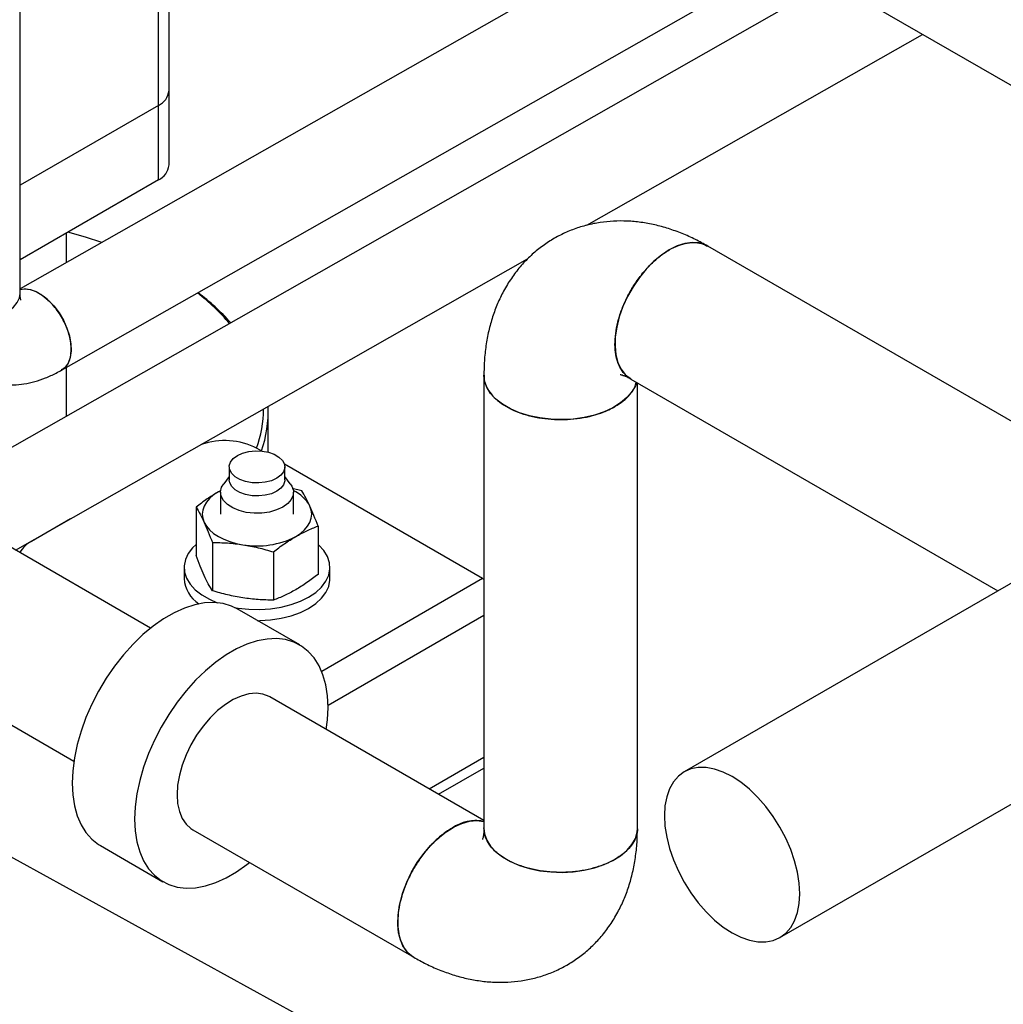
# Model space of a CAD drawing. Header units: millimetres. Extents: x 0 to 841, y 0 to 594.
# Tile 208 of 256: x 707.45 to 716.08, y 358.71 to 367.35. Entities that reach past the tile are written whole.
import ezdxf

# ---------------------------------------------------------------- set-up
doc = ezdxf.new("R2010")
doc.units = ezdxf.units.MM
doc.layers.add('TRAIT-FORT', color=4, linetype='Continuous', lineweight=25)

msp = doc.modelspace()

# ---------------------------------------------------------------- linework, layer by layer
at = {"layer": 'TRAIT-FORT', "color": 4, "linetype": 'Continuous', "lineweight": 25}
for p, q in [((721.6204, 363.6133), (704.6498, 373.4102)), ((707.4527, 364.9471), (707.4527, 371.7922)), ((708.6662, 366.5969), (708.6662, 371.0916)), ((708.7599, 366.7275), (708.7599, 371.0375)), ((713.3942, 368.3622), (707.4527, 364.9864)), ((707.8167, 364.2731), (714.1974, 367.8985)), ((714.5682, 367.6845), (706.6092, 363.1571)), ((712.4268, 365.546), (715.3713, 367.2209)), ((708.7599, 366.0743), (708.7599, 366.7275)), ((708.6662, 366.5969), (707.4527, 365.8964)), ((708.6662, 365.9437), (708.6662, 366.5969)), ((708.6662, 365.9437), (707.4527, 365.2431)), ((707.8605, 365.2181), (707.8605, 365.4785)), ((717.3812, 363.1144), (713.487, 365.3625)), ((707.4122, 362.6936), (711.9061, 365.2498)), ((719.9329, 364.5875), (713.2808, 360.7473)), ((707.8605, 363.8689), (707.8605, 364.2979)), ((711.5229, 364.2284), (711.5229, 360.2539)), ((712.8131, 364.1951), (716.0331, 362.3362)), ((712.8709, 360.2539), (712.8709, 364.1617)), ((709.6297, 363.5526), (709.6297, 363.9023)), ((708.5986, 362.0087), (705.8269, 363.6087)), ((709.5743, 363.5623), (709.532, 363.5867)), ((709.288, 363.4235), (709.288, 363.3092)), ((711.5119, 362.4437), (709.7724, 363.4479)), ((709.776, 363.3092), (709.776, 363.4235)), ((709.288, 363.3392), (709.2398, 363.2766)), ((709.8243, 363.2766), (709.776, 363.3392)), ((714.1207, 359.2923), (721.1395, 363.3442)), ((709.2151, 363.2163), (709.1926, 363.2047)), ((709.213, 363.2158), (709.1926, 363.2047)), ((709.212, 363.2014), (709.212, 363.0087)), ((709.924, 363.2132), (709.8416, 363.2358)), ((709.852, 363.0087), (709.852, 363.2014)), ((708.9967, 363.0698), (708.9967, 362.6462)), ((707.8961, 362.9688), (707.5521, 362.7702)), ((710.0674, 362.9042), (710.0674, 362.4806)), ((709.1401, 362.7607), (709.1401, 362.3372)), ((709.6755, 362.6779), (709.6755, 362.2544)), ((708.892, 362.5417), (708.892, 362.4437)), ((710.172, 362.4437), (710.172, 362.5417)), ((711.5119, 362.4437), (710.0996, 361.6283)), ((711.5119, 362.4437), (711.5229, 362.4372)), ((705.2298, 362.3969), (707.9247, 360.8412)), ((709.9066, 361.8609), (709.358, 362.1776)), ((711.5229, 362.1187), (710.155, 361.3291)), ((711.5229, 360.3205), (709.6436, 361.4054)), ((711.5229, 360.3205), (709.6436, 361.4054)), ((721.2102, 352.3884), (705.2298, 361.1778)), ((711.0418, 360.5983), (711.5229, 360.876)), ((711.1246, 360.5504), (711.5229, 360.7803)), ((708.9697, 360.238), (710.9067, 359.1197)), ((708.9697, 360.238), (710.9067, 359.1197)), ((708.1581, 360.0991), (708.7067, 359.7824))]:
    msp.add_line(p, q, dxfattribs=at)
at = {"layer": 'TRAIT-FORT', "color": 4, "linetype": 'Continuous', "lineweight": 25, "flags": 128}
for points in [[(708.1702, 365.3941), (708.0255, 365.4418), (707.8729, 365.4857)], [(713.487, 365.3625), (713.4681, 365.3723), (713.413, 365.3896), (713.3523, 365.3939), (713.2874, 365.3851), (713.2194, 365.3633), (713.15, 365.3292)], [(713.15, 365.3292), (713.0807, 365.2832), (713.0127, 365.2266), (712.9478, 365.1603), (712.8871, 365.086), (712.832, 365.0051), (712.7837, 364.9194), (712.7432, 364.8307), (712.7114, 364.7408), (712.689, 364.6518), (712.6763, 364.5655), (712.6738, 364.4838), (712.6814, 364.4083), (712.699, 364.3407), (712.7262, 364.2825), (712.7624, 364.2348), (712.8069, 364.1988), (712.8131, 364.1951)], [(706.6527, 364.9471), (706.6555, 364.9197), (706.6717, 364.8768), (706.7016, 364.8364), (706.7442, 364.8001), (706.798, 364.769), (706.861, 364.7444), (706.9309, 364.7272), (707.0052, 364.7178), (707.0812, 364.7168), (707.1562, 364.7241), (707.2275, 364.7394), (707.2924, 364.7622), (707.3487, 364.7918), (707.3942, 364.8269), (707.4275, 364.8664), (707.4472, 364.9088), (707.4527, 364.9471)], [(707.4527, 364.9813), (707.4908, 364.9867), (707.5408, 364.981), (707.5937, 364.9624), (707.6475, 364.9313), (707.7002, 364.889), (707.75, 364.8371), (707.795, 364.7772), (707.8336, 364.7118), (707.8644, 364.643), (707.8864, 364.5734), (707.8987, 364.5055), (707.9008, 364.4417), (707.8927, 364.3845), (707.8747, 364.3357), (707.8475, 364.2972), (707.816, 364.2727)], [(712.8623, 364.1666), (712.852, 364.1368), (712.8219, 364.0828), (712.7785, 364.0318), (712.7227, 363.985), (712.6557, 363.9434), (712.579, 363.9078), (712.494, 363.8791), (712.4028, 363.8579), (712.3072, 363.8445), (712.2092, 363.8393), (712.1109, 363.8424), (712.0145, 363.8538), (711.922, 363.8731), (711.8353, 363.9), (711.7563, 363.9339), (711.6868, 363.9741), (711.6281, 364.0196), (711.5815, 364.0697), (711.548, 364.1231), (711.5284, 364.1788), (711.5229, 364.2284)], [(709.7046, 363.3239), (709.6583, 363.303), (709.6046, 363.289), (709.5468, 363.2829), (709.4881, 363.285), (709.4319, 363.2951), (709.3816, 363.3126), (709.34, 363.3367), (709.3095, 363.3657), (709.292, 363.3981), (709.2885, 363.432), (709.2991, 363.4654), (709.3232, 363.4964), (709.3595, 363.5231), (709.4058, 363.5441), (709.4595, 363.558), (709.5173, 363.5641), (709.576, 363.5621), (709.6322, 363.552), (709.6825, 363.5344), (709.7241, 363.5104), (709.7545, 363.4813), (709.772, 363.4489), (709.7756, 363.415), (709.765, 363.3816), (709.7409, 363.3507), (709.7046, 363.3239)], [(709.776, 363.3092), (709.7756, 363.3007), (709.765, 363.2673), (709.7409, 363.2363), (709.7046, 363.2096), (709.6583, 363.1887), (709.6046, 363.1747), (709.5468, 363.1686), (709.4881, 363.1707), (709.4319, 363.1808), (709.3816, 363.1983), (709.34, 363.2223), (709.3095, 363.2514), (709.292, 363.2838), (709.288, 363.3092)], [(709.1926, 363.2047), (709.1512, 363.1774), (709.1164, 363.1473), (709.0886, 363.1148), (709.0684, 363.0804), (709.0562, 363.0449), (709.052, 363.0087), (709.0562, 362.9726), (709.0684, 362.937)], [(709.7583, 363.0708), (709.7044, 363.0458), (709.6424, 363.028), (709.5752, 363.0184), (709.5061, 363.0173), (709.4381, 363.0248), (709.3746, 363.0406), (709.3184, 363.0639), (709.2721, 363.0937), (709.2381, 363.1284), (709.2178, 363.1666), (709.2122, 363.2064), (709.2215, 363.246), (709.2398, 363.2766)], [(709.8243, 363.2766), (709.8379, 363.2557), (709.851, 363.2164), (709.8491, 363.1765), (709.8324, 363.1377), (709.8017, 363.1019), (709.7583, 363.0708)], [(709.8715, 362.8128), (709.9129, 362.84), (709.9477, 362.8702), (709.9755, 362.9027), (709.9957, 362.937), (710.0079, 362.9726), (710.012, 363.0087), (710.0079, 363.0449), (709.9957, 363.0804)], [(709.0684, 362.937), (709.0886, 362.9027), (709.1164, 362.8702), (709.1512, 362.84), (709.1926, 362.8128), (709.2398, 362.7889), (709.292, 362.7688), (709.3484, 362.7527), (709.4078, 362.7411)], [(708.9967, 362.7441), (708.9662, 362.7143), (708.928, 362.6637), (708.9032, 362.6104), (708.8925, 362.5555), (708.8961, 362.5003), (708.9139, 362.446), (708.9454, 362.3939), (708.9901, 362.3451), (709.0469, 362.3007), (709.1146, 362.2616), (709.1837, 362.2317)], [(709.3343, 362.1903), (709.3664, 362.1848), (709.4604, 362.1745), (709.556, 362.1725), (709.651, 362.1786), (709.7434, 362.1929), (709.8311, 362.215), (709.9121, 362.2444), (709.9846, 362.2804), (710.047, 362.3223), (710.0979, 362.369), (710.1361, 362.4196), (710.1609, 362.473), (710.1716, 362.5279), (710.168, 362.583), (710.1502, 362.6373), (710.1186, 362.6894), (710.0739, 362.7382), (710.0674, 362.7441)], [(709.5371, 362.0742), (709.556, 362.0745), (709.651, 362.0807), (709.7434, 362.0949), (709.8311, 362.117), (709.9121, 362.1464), (709.9846, 362.1824), (710.047, 362.2243), (710.0979, 362.271), (710.1361, 362.3217), (710.1609, 362.375), (710.1716, 362.4299), (710.172, 362.4437)], [(709.358, 362.1776), (709.3074, 362.2023), (709.2343, 362.2243), (709.1556, 362.2335), (709.0722, 362.2299), (708.9851, 362.2135), (708.8954, 362.1845), (708.804, 362.1433), (708.7122, 362.0902), (708.6208, 362.026), (708.5311, 361.9514), (708.444, 361.8673), (708.3606, 361.7746), (708.2819, 361.6745), (708.2088, 361.568), (708.1421, 361.4566), (708.0826, 361.3414), (708.031, 361.2238), (707.988, 361.1052), (707.954, 360.987), (707.9294, 360.8706), (707.9145, 360.7573), (707.9096, 360.6485)], [(710.1401, 361.1188), (710.1502, 361.2027), (710.1552, 361.3115), (710.1502, 361.4146), (710.1353, 361.5107), (710.1108, 361.5988), (710.0767, 361.6777), (710.0337, 361.7466), (709.9821, 361.8046), (709.9227, 361.8511), (709.856, 361.8856), (709.7828, 361.9076), (709.7041, 361.9168), (709.6207, 361.9132), (709.5336, 361.8969), (709.4439, 361.8679), (709.3526, 361.8266), (709.2607, 361.7736), (709.1694, 361.7094), (709.0796, 361.6348), (708.9926, 361.5506), (708.9092, 361.4579), (708.8305, 361.3578), (708.7573, 361.2514), (708.6906, 361.1399), (708.6311, 361.0247), (708.5796, 360.9071), (708.5365, 360.7885), (708.5025, 360.6703), (708.478, 360.5539), (708.4631, 360.4406), (708.4581, 360.3318)], [(709.6436, 361.4054), (709.6374, 361.4088), (709.5839, 361.4294), (709.5246, 361.4369), (709.4605, 361.4314), (709.3932, 361.4128), (709.324, 361.3817), (709.2545, 361.3386), (709.1861, 361.2845), (709.1202, 361.2206), (709.0584, 361.1481), (709.0018, 361.0687), (708.9517, 360.984), (708.9092, 360.8959), (708.8751, 360.8062), (708.8503, 360.7168), (708.8351, 360.6296), (708.8301, 360.5466)], [(713.7008, 359.3339), (713.7783, 359.295), (713.8545, 359.2686), (713.9281, 359.2549), (713.9978, 359.2544), (714.0624, 359.2669), (714.1208, 359.2924), (714.172, 359.3302), (714.2152, 359.3799), (714.2495, 359.4406), (714.2745, 359.5111), (714.2897, 359.5903), (714.2947, 359.6769), (714.2897, 359.7694), (714.2745, 359.8661), (714.2495, 359.9655), (714.2152, 360.0658), (714.172, 360.1653), (714.1208, 360.2624), (714.0624, 360.3552), (713.9978, 360.4424), (713.9281, 360.5223), (713.8545, 360.5936), (713.7783, 360.6551), (713.7008, 360.7057), (713.6232, 360.7446), (713.547, 360.7711), (713.4735, 360.7847), (713.4038, 360.7853), (713.3392, 360.7727), (713.2808, 360.7473), (713.2295, 360.7094), (713.1864, 360.6597), (713.152, 360.5991), (713.127, 360.5286), (713.1119, 360.4493), (713.1068, 360.3627), (713.1119, 360.2703), (713.127, 360.1735), (713.152, 360.0741), (713.1864, 359.9738), (713.2295, 359.8743), (713.2808, 359.7773), (713.3392, 359.6844), (713.4038, 359.5973), (713.4735, 359.5174), (713.547, 359.4461), (713.6232, 359.3846), (713.7008, 359.3339)], [(707.9096, 360.6485), (707.9145, 360.5454), (707.9294, 360.4493), (707.954, 360.3613), (707.988, 360.2824), (708.031, 360.2135), (708.0826, 360.1554), (708.1421, 360.1089), (708.1581, 360.0991)], [(708.8301, 360.5466), (708.8351, 360.4694), (708.8503, 360.3997), (708.8751, 360.339), (708.9092, 360.2886), (708.9517, 360.2495), (708.9697, 360.238)], [(708.4581, 360.3318), (708.4631, 360.2288), (708.478, 360.1327), (708.5025, 360.0446), (708.5365, 359.9657), (708.5796, 359.8968), (708.6311, 359.8387), (708.6906, 359.7922), (708.7573, 359.7578), (708.8305, 359.7358), (708.9092, 359.7265), (708.9926, 359.7301), (709.0796, 359.7465), (709.1694, 359.7755), (709.2607, 359.8168), (709.3526, 359.8698), (709.4439, 359.934), (709.4661, 359.9514)], [(710.7671, 359.4283), (710.7722, 359.5114), (710.7873, 359.5985), (710.8122, 359.6879), (710.8462, 359.7777), (710.8887, 359.8658), (710.9388, 359.9505), (710.9954, 360.0299), (711.0573, 360.1024), (711.1231, 360.1663), (711.1916, 360.2204), (711.2611, 360.2635), (711.3303, 360.2946), (711.3976, 360.3132), (711.4616, 360.3187), (711.521, 360.3111), (711.5229, 360.3107)], [(710.9067, 359.1197), (710.9006, 359.1234), (710.8561, 359.1595), (710.8198, 359.2071), (710.7926, 359.2654), (710.775, 359.3329), (710.7674, 359.4084), (710.77, 359.4902), (710.7826, 359.5765), (710.8051, 359.6655), (710.8369, 359.7553), (710.8774, 359.844), (710.9256, 359.9297), (710.9807, 360.0106), (711.0414, 360.085), (711.1064, 360.1512), (711.1743, 360.2079), (711.2437, 360.2538)], [(711.5229, 360.2539), (711.5284, 360.2043), (711.548, 360.1486), (711.5815, 360.0952), (711.6281, 360.0452), (711.6868, 359.9996), (711.7563, 359.9594), (711.8353, 359.9255), (711.922, 359.8986), (712.0145, 359.8793), (712.1109, 359.868), (712.2092, 359.8649), (712.3072, 359.87), (712.4028, 359.8834), (712.494, 359.9047), (712.579, 359.9334), (712.6557, 359.9689), (712.7227, 360.0105), (712.7785, 360.0573), (712.8219, 360.1083), (712.852, 360.1624), (712.8681, 360.2184), (712.8709, 360.2539)], [(710.9067, 359.1197), (710.8887, 359.1313), (710.8462, 359.1703), (710.8122, 359.2207), (710.7873, 359.2814), (710.7722, 359.3511), (710.7671, 359.4283)]]:
    msp.add_lwpolyline(points, dxfattribs=at)
at = {"layer": 'TRAIT-FORT', "color": 4, "linetype": 'Continuous', "lineweight": 25}
for centre, radius, start, end in [((708.5998, 366.7435), 0.1609, 294.37466, 354.3052), ((708.5998, 366.0903), 0.1609, 294.37466, 354.3052), ((707.8729, 363.4757), 1.8623, 40.39952, 52.3825), ((707.8383, 363.3818), 1.9627, 41.76171, 53.19769), ((708.5674, 363.9377), 1.0223, 340.07251, 359.68975), ((708.5994, 363.9039), 1.0302, 340.72043, 2.79896), ((709.2467, 363.0267), 0.6285, 62.99723, 108.89229), ((709.7157, 362.9261), 0.3197, 28.85835, 64.93926), ((707.6645, 362.5539), 0.2438, 117.4364, 151.21271), ((709.5329, 363.4672), 0.7368, 260.2289, 297.35717), ((709.186, 362.4656), 0.2948, 184.26076, 235.84226), ((711.4508, 359.9505), 0.3673, 78.68776, 124.33482)]:
    msp.add_arc(centre, radius, start, end, dxfattribs=at)
for points, knots in [([(713.4869, 365.3623), (713.4511, 365.3823), (713.3774, 365.4232), (713.2625, 365.4742), (713.1436, 365.5173), (713.0232, 365.5501), (712.9022, 365.5722), (712.7813, 365.5833), (712.6614, 365.583), (712.5432, 365.5714), (712.4274, 365.5482), (712.3148, 365.5135), (712.2061, 365.4673), (712.1022, 365.4095), (712.0041, 365.3403), (711.9125, 365.26), (711.8283, 365.1686), (711.7524, 365.0662), (711.6881, 364.9571), (711.635, 364.843), (711.5927, 364.7254), (711.56, 364.6014), (711.5373, 364.4716), (711.5245, 364.3469), (711.5239, 364.2646), (711.5237, 364.2282)], [0, 0, 0, 0, 0.0420722, 0.0865055, 0.1308809, 0.1749909, 0.2186782, 0.2618637, 0.3045526, 0.346821, 0.3887956, 0.4306353, 0.47252, 0.5146466, 0.5572298, 0.6004453, 0.6445407, 0.6898047, 0.7365586, 0.7798775, 0.8242117, 0.8695498, 0.9157673, 0.9626269, 1, 1, 1, 1]), ([(712.8146, 364.1968), (712.8076, 364.2001), (712.7809, 364.2129), (712.7444, 364.2519), (712.7071, 364.3128), (712.6829, 364.3877), (712.6719, 364.4737), (712.6744, 364.5682), (712.6906, 364.6688), (712.7195, 364.7725), (712.761, 364.8764), (712.8132, 364.9775), (712.8753, 365.0729), (712.9449, 365.1601), (713.0205, 365.2363), (713.0898, 365.2918), (713.1601, 365.3366), (713.2304, 365.3702), (713.3086, 365.3923), (713.3819, 365.3959), (713.4423, 365.3861), (713.4736, 365.3678), (713.486, 365.3606)], [0, 0, 0, 0, 0.01888, 0.072549, 0.126217, 0.179886, 0.233555, 0.287224, 0.340893, 0.394562, 0.448231, 0.501899, 0.555568, 0.609237, 0.662906, 0.716575, 0.750094, 0.803763, 0.857432, 0.911101, 0.964769, 1, 1, 1, 1]), ([(706.6533, 364.9473), (706.6531, 364.9412), (706.6519, 364.9027), (706.6575, 364.833), (706.6712, 364.7392), (706.6947, 364.6485), (706.7272, 364.562), (706.769, 364.4808), (706.8198, 364.4059), (706.8794, 364.3383), (706.9475, 364.2791), (707.0237, 364.229), (707.1072, 364.1893), (707.1974, 364.1608), (707.2938, 364.1445), (707.3912, 364.1417), (707.4881, 364.1513), (707.5827, 364.1718), (707.6773, 364.204), (707.7563, 364.2386), (707.8022, 364.2658), (707.818, 364.2752)], [0, 0, 0, 0, 0.010437, 0.0660742, 0.1219879, 0.1777739, 0.2331085, 0.2878468, 0.3420465, 0.3959275, 0.4498143, 0.5041008, 0.5592429, 0.6156821, 0.6739673, 0.7348295, 0.7910182, 0.8488417, 0.9081426, 0.9684344, 1, 1, 1, 1]), ([(707.816, 364.2785), (707.8311, 364.2872), (707.8687, 364.3089), (707.895, 364.3763), (707.9049, 364.4674), (707.8904, 364.5737), (707.8435, 364.6984), (707.7712, 364.8144), (707.6917, 364.8981), (707.6078, 364.9569), (707.5261, 364.9904), (707.476, 364.9821), (707.4527, 364.9782)], [0, 0, 0, 0, 0.075491, 0.188469, 0.262785, 0.375763, 0.48874, 0.601718, 0.714695, 0.789012, 0.901989, 1, 1, 1, 1]), ([(707.4601, 364.8871), (707.4601, 364.887), (707.4609, 364.8856), (707.4583, 364.891), (707.4553, 364.9064), (707.4527, 364.9261), (707.453, 364.9428), (707.4531, 364.9478)], [0, 0, 0, 0, 0.021573, 0.313833, 0.598391, 0.881086, 1, 1, 1, 1]), ([(712.7198, 364.2348), (712.7195, 364.2348), (712.7182, 364.2349), (712.726, 364.2337), (712.7432, 364.2286), (712.7705, 364.2174), (712.7946, 364.2062), (712.8107, 364.1962), (712.8134, 364.1946)], [0, 0, 0, 0, 0.065362, 0.293114, 0.515381, 0.736113, 0.956875, 1, 1, 1, 1]), ([(711.5249, 364.2281), (711.5244, 364.221), (711.5221, 364.1917), (711.5376, 364.1411), (711.5715, 364.0781), (711.6241, 364.0199), (711.6931, 363.9671), (711.7758, 363.9222), (711.8713, 363.8856), (711.9751, 363.859), (712.0862, 363.8427), (712.1994, 363.8374), (712.3136, 363.8433), (712.4235, 363.86), (712.5278, 363.8873), (712.6106, 363.9196), (712.6845, 363.958), (712.7491, 364.002), (712.8063, 364.0585), (712.8453, 364.1145), (712.856, 364.1517), (712.8606, 364.1676)], [0, 0, 0, 0, 0.01845, 0.07579, 0.131515, 0.188855, 0.24458, 0.30192, 0.357645, 0.414986, 0.47071, 0.528051, 0.583775, 0.641116, 0.69684, 0.754181, 0.789487, 0.845211, 0.902552, 0.958277, 1, 1, 1, 1]), ([(709.1926, 363.2047), (709.1599, 363.1847), (709.0942, 363.1446), (709.0293, 363.0948), (708.9967, 363.0698)], [0, 0, 0, 0, 0.497844, 1, 1, 1, 1]), ([(709.9957, 363.0804), (709.9837, 363.1052), (709.9596, 363.1549), (709.9359, 363.1937), (709.924, 363.2132)], [0, 0, 0, 0, 0.497844, 1, 1, 1, 1]), ([(708.9967, 363.0698), (709.0085, 363.0504), (709.0323, 363.0116), (709.0563, 362.9619), (709.0684, 362.937)], [0, 0, 0, 0, 0.498165, 1, 1, 1, 1]), ([(710.0674, 362.9042), (710.0556, 362.9358), (710.0318, 362.9993), (710.0078, 363.0533), (709.9957, 363.0804)], [0, 0, 0, 0, 0.4981655, 1, 1, 1, 1]), ([(709.0684, 362.937), (709.0804, 362.9101), (709.1044, 362.8561), (709.1282, 362.7926), (709.1401, 362.7607)], [0, 0, 0, 0, 0.497844, 1, 1, 1, 1]), ([(709.8715, 362.8128), (709.9042, 362.8306), (709.9699, 362.8664), (710.0348, 362.8915), (710.0674, 362.9042)], [0, 0, 0, 0, 0.497844, 1, 1, 1, 1]), ([(709.6755, 362.6779), (709.7078, 362.7027), (709.7727, 362.7525), (709.8385, 362.7927), (709.8715, 362.8128)], [0, 0, 0, 0, 0.498165, 1, 1, 1, 1]), ([(709.1401, 362.7607), (709.1843, 362.76), (709.2729, 362.7587), (709.3627, 362.747), (709.4078, 362.7411)], [0, 0, 0, 0, 0.498165, 1, 1, 1, 1]), ([(709.4078, 362.7411), (709.4525, 362.7331), (709.5423, 362.717), (709.631, 362.691), (709.6755, 362.6779)], [0, 0, 0, 0, 0.497844, 1, 1, 1, 1]), ([(709.0684, 362.4699), (709.0564, 362.4968), (709.0324, 362.5508), (709.0086, 362.6143), (708.9967, 362.6462)], [0, 0, 0, 0, 0.497844, 1, 1, 1, 1]), ([(709.1401, 362.3372), (709.1283, 362.3565), (709.1045, 362.3953), (709.0805, 362.445), (709.0684, 362.4699)], [0, 0, 0, 0, 0.498165, 1, 1, 1, 1]), ([(710.0674, 362.4806), (710.0351, 362.4558), (709.9702, 362.406), (709.9044, 362.3659), (709.8715, 362.3457)], [0, 0, 0, 0, 0.498165, 1, 1, 1, 1]), ([(709.4078, 362.274), (709.3631, 362.282), (709.2733, 362.298), (709.1846, 362.3241), (709.1401, 362.3372)], [0, 0, 0, 0, 0.497844, 1, 1, 1, 1]), ([(709.8715, 362.3457), (709.8387, 362.3279), (709.773, 362.2921), (709.7081, 362.267), (709.6755, 362.2544)], [0, 0, 0, 0, 0.497844, 1, 1, 1, 1]), ([(709.6755, 362.2544), (709.6313, 362.255), (709.5427, 362.2564), (709.4529, 362.2681), (709.4078, 362.274)], [0, 0, 0, 0, 0.498165, 1, 1, 1, 1]), ([(711.5229, 360.3083), (711.5142, 360.3111), (711.4847, 360.3209), (711.4258, 360.3194), (711.3414, 360.3023), (711.2524, 360.2621), (711.1637, 360.2025), (711.0859, 360.1344), (711.0119, 360.0535), (710.9451, 359.9634), (710.8863, 359.8651), (710.838, 359.7631), (710.8009, 359.6585), (710.7767, 359.5561), (710.7655, 359.4569), (710.768, 359.3657), (710.784, 359.2831), (710.813, 359.2135), (710.8534, 359.1566), (710.889, 359.1322), (710.9068, 359.12)], [0, 0, 0, 0, 0.0233752, 0.0790897, 0.1364199, 0.210516, 0.2662305, 0.3235608, 0.3792753, 0.4366055, 0.4923201, 0.5496503, 0.6053649, 0.6626951, 0.7184096, 0.7757399, 0.8314544, 0.8887847, 0.9444992, 1, 1, 1, 1]), ([(710.9068, 359.1199), (710.9426, 359.1), (711.0163, 359.0591), (711.1312, 359.008), (711.2501, 358.9649), (711.3705, 358.9322), (711.4915, 358.9101), (711.6124, 358.899), (711.7323, 358.8992), (711.8505, 358.9108), (711.9663, 358.934), (712.079, 358.9687), (712.1876, 359.015), (712.2915, 359.0728), (712.3897, 359.1419), (712.4813, 359.2223), (712.5654, 359.3137), (712.6413, 359.416), (712.7057, 359.5251), (712.7588, 359.6393), (712.801, 359.7568), (712.8338, 359.8809), (712.8564, 360.0107), (712.8692, 360.1354), (712.8698, 360.2176), (712.87, 360.2541)], [0, 0, 0, 0, 0.042085, 0.086518, 0.130893, 0.175003, 0.21869, 0.261875, 0.304563, 0.346831, 0.388805, 0.430645, 0.472529, 0.514655, 0.557238, 0.600453, 0.644548, 0.689812, 0.736565, 0.779884, 0.824217, 0.869555, 0.915772, 0.962631, 1, 1, 1, 1]), ([(711.5226, 360.2545), (711.5226, 360.2451), (711.5225, 360.222), (711.5197, 360.194), (711.5156, 360.1702), (711.512, 360.1565), (711.5097, 360.1512), (711.5103, 360.1525), (711.5104, 360.1526)], [0, 0, 0, 0, 0.139373, 0.344818, 0.55133, 0.760905, 0.976447, 1, 1, 1, 1]), ([(712.8688, 360.2541), (712.8694, 360.2468), (712.8717, 360.2174), (712.8562, 360.1666), (712.8222, 360.1036), (712.764, 360.0391), (712.6851, 359.9821), (712.589, 359.9352), (712.4912, 359.9018), (712.3841, 359.8782), (712.2727, 359.8654), (712.1582, 359.8636), (712.0457, 359.8728), (711.9365, 359.893), (711.8357, 359.9232), (711.7443, 359.9631), (711.6665, 360.0108), (711.603, 360.0659), (711.5572, 360.1259), (711.5281, 360.1895), (711.5247, 360.2328), (711.5231, 360.2545)], [0, 0, 0, 0, 0.0178701, 0.0722972, 0.1251904, 0.1796176, 0.2499615, 0.3028547, 0.3572818, 0.4101751, 0.4646022, 0.5174954, 0.5719225, 0.6248158, 0.6792429, 0.7321361, 0.7865633, 0.8394565, 0.8938836, 0.9467768, 1, 1, 1, 1])]:
    msp.add_open_spline(points, degree=3, knots=knots, dxfattribs=at)

doc.saveas('drawing.dxf')
